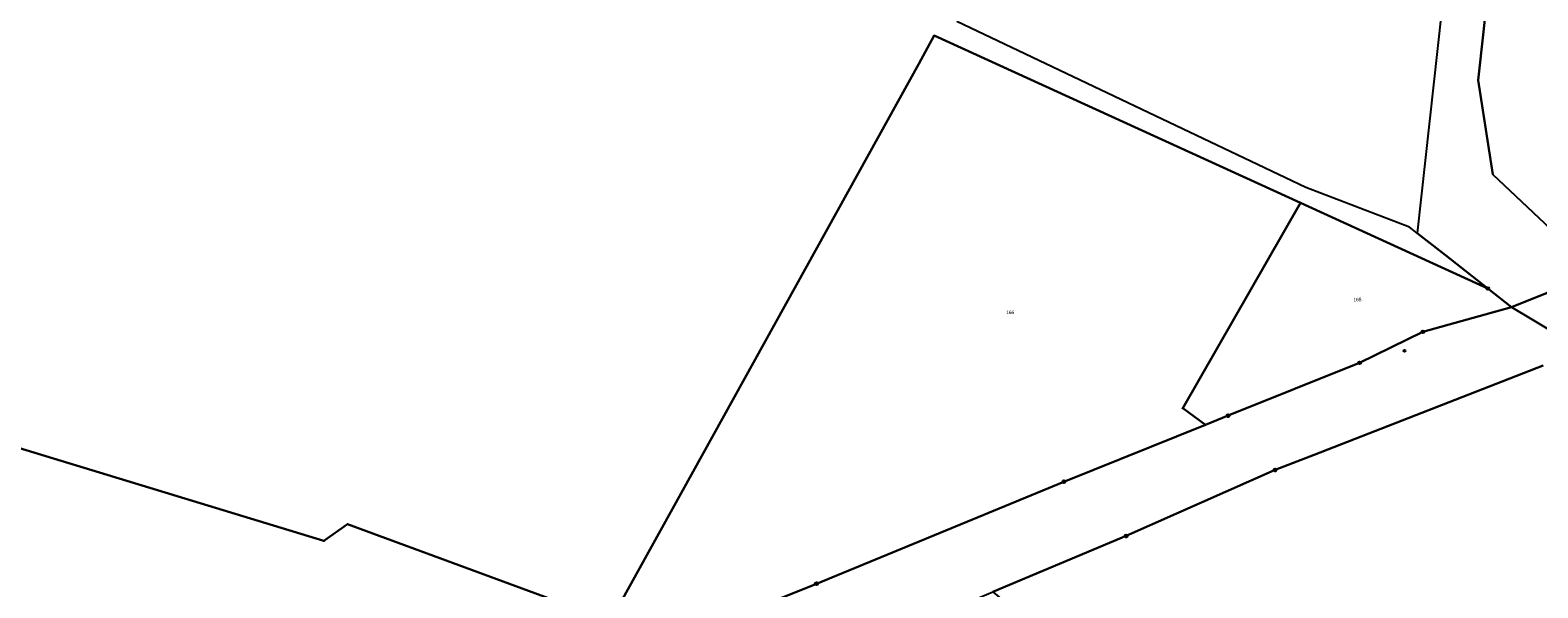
# Model space of a CAD drawing. Extents: x 2408905 to 2410405, y 5786105 to 5787663.
# Tile 40 of 43: x 2409768 to 2410029, y 5787236 to 5787333. Entities that reach past the tile are written whole.
import ezdxf

# ---------------------------------------------------------------- set-up
doc = ezdxf.new("R2010")
doc.units = 0
for name, color, linetype in [('K100-FLST_GRENZEN', 40, 'Continuous'), ('K105-FLST_NUMMERN', 40, 'Continuous'), ('K145-VERM_PKTE', 7, 'Continuous')]:
    doc.layers.add(name, color=color, linetype=linetype)
doc.styles.add('SIMPLEX', font='CONTINUOUS')

# ---------------------------------------------------------------- blocks, each defined once
blk = doc.blocks.new('128')
at = {"color": 11, "linetype": 'Continuous'}
blk.add_circle((0, 0), 0.5, dxfattribs=at)
blk = doc.blocks.new('251')
at = {"color": 40, "linetype": 'Continuous'}
blk.add_circle((0, 0), 0.175, dxfattribs=at)
blk = doc.blocks.new('GRENZSTEIN')
at = {"color": 7, "linetype": 'Continuous'}
blk.add_circle((0, 0), 0.75, dxfattribs=at)

msp = doc.modelspace()

# ---------------------------------------------------------------- linework, layer by layer
at = {"layer": 'K100-FLST_GRENZEN', "color": 7}
for points in [[(2409649.243, 5787370.594, 0), (2409661.99, 5787284.573, 0), (2409692.984, 5787279.155, 0), (2409694.601, 5787282.017, 0), (2409702.557, 5787279.593, 0), (2409818.61, 5787244.22, 0), (2409822.713, 5787247.107, 0), (2409866.812, 5787230.883, 0), (2409867.475, 5787230.639, 0), (2409868.33, 5787230.325, 0), (2409921.807, 5787327.035, 0), (2409924.509, 5787331.921, 0), (2409988.058, 5787302.885, 0), (2410020.534, 5787288.034, 0), (2410013.193, 5787293.79, 0), (2410008.315, 5787297.615, 0), (2410006.967, 5787298.671, 0), (2409988.99, 5787305.577, 0), (2409928.417, 5787334.369, 0)], [(2410016.034, 5787368.072, 0), (2410008.315, 5787297.615, 0), (2410013.193, 5787293.79, 0), (2410020.534, 5787288.034, 0), (2410024.645, 5787284.811, 0), (2410031.704, 5787287.6, 0), (2410034.076, 5787285.165, 0), (2410034.608, 5787284.618, 0), (2410035.824, 5787285.276, 0), (2410039.549, 5787287.29, 0), (2410041.077, 5787288.116, 0), (2410038.605, 5787290.524, 0), (2410039.388, 5787290.844, 0), (2410021.43, 5787307.789, 0), (2410018.884, 5787324.204, 0), (2410019.779, 5787332.595, 0), (2410023.904, 5787371.266, 0)], [(2410031.704, 5787287.6, 0), (2410024.645, 5787284.811, 0), (2410024.645, 5787284.811, 0), (2410028.261, 5787282.626, 0), (2410034.296, 5787278.978, 0)], [(2410034.296, 5787278.978, 0), (2410028.261, 5787282.626, 0), (2410024.645, 5787284.811, 0), (2410009.249, 5787280.495, 0), (2409998.272, 5787275.113, 0), (2409975.516, 5787265.955, 0), (2409971.593, 5787264.375, 0), (2409947.016, 5787254.496, 0), (2409904.055, 5787236.779, 0), (2409865.91, 5787221.422, 0), (2409864.613, 5787220.9, 0), (2409862.689, 5787220.125, 0), (2409861.336, 5787219.48, 0), (2409860.401, 5787219.034, 0), (2409825.138, 5787202.216, 0), (2409803.146, 5787190.1, 0), (2409795.711, 5787185.267, 0), (2409786.687, 5787179.402, 0), (2409768.552, 5787166.649, 0), (2409753.458, 5787155.012, 0)], [(2409753.458, 5787155.012, 0), (2409768.552, 5787166.649, 0), (2409786.687, 5787179.402, 0), (2409795.711, 5787185.267, 0), (2409803.146, 5787190.1, 0), (2409825.138, 5787202.216, 0), (2409860.401, 5787219.034, 0), (2409861.336, 5787219.48, 0), (2409862.689, 5787220.125, 0), (2409868.33, 5787230.325, 0), (2409867.475, 5787230.639, 0), (2409866.812, 5787230.883, 0), (2409822.713, 5787247.107, 0), (2409818.61, 5787244.22, 0), (2409702.557, 5787279.593, 0)], [(2409764.417, 5787154.041, 0), (2409781.871, 5787167.123, 0), (2409802.652, 5787179.747, 0), (2409823.386, 5787190.475, 0), (2409850.278, 5787201.352, 0), (2409862.598, 5787206.222, 0), (2409863.209, 5787206.464, 0), (2409866.389, 5787207.721, 0), (2409867.111, 5787208.006, 0), (2409884.332, 5787214.813, 0), (2409920.388, 5787229.35, 0), (2409934.665, 5787235.35, 0), (2409957.799, 5787245.073, 0), (2409983.677, 5787256.525, 0), (2409990.434, 5787259.16, 0), (2410030.15, 5787274.647, 0)], [(2410030.15, 5787274.647, 0), (2409990.434, 5787259.16, 0), (2409983.677, 5787256.525, 0), (2409957.799, 5787245.073, 0), (2409934.665, 5787235.35, 0), (2409934.665, 5787235.35, 0), (2410034.396, 5787152.102, 0)]]:
    msp.add_polyline3d(points, dxfattribs=at)
for points in [[(2410021.43, 5787307.789, 0), (2410039.388, 5787290.844, 0), (2410057.723, 5787298.354, 0), (2410049.812, 5787309.292, 0), (2410050.557, 5787315.633, 0), (2410051.35, 5787322.377, 0), (2410050.625, 5787362.751, 0), (2410035.869, 5787367.454, 0), (2410023.904, 5787371.266, 0), (2410019.779, 5787332.595, 0), (2410018.884, 5787324.204, 0), (2410021.43, 5787307.789, 0)], [(2409862.689, 5787220.125, 0), (2409864.613, 5787220.9, 0), (2409865.91, 5787221.422, 0), (2409904.055, 5787236.779, 0), (2409947.016, 5787254.496, 0), (2409971.593, 5787264.375, 0), (2409967.641, 5787267.23, 0), (2409988.058, 5787302.885, 0), (2409924.509, 5787331.921, 0), (2409921.807, 5787327.035, 0), (2409868.33, 5787230.325, 0), (2409862.689, 5787220.125, 0)], [(2409971.593, 5787264.375, 0), (2409975.516, 5787265.955, 0), (2409998.272, 5787275.113, 0), (2410009.249, 5787280.495, 0), (2410024.645, 5787284.811, 0), (2410020.534, 5787288.034, 0), (2409988.058, 5787302.885, 0), (2409967.641, 5787267.23, 0), (2409971.593, 5787264.375, 0)]]:
    msp.add_polyline3d(points, close=True, dxfattribs=at)

# ---------------------------------------------------------------- block references
at = {"layer": 'K100-FLST_GRENZEN', "xscale": 0.333, "yscale": 0.333}
for name, p in [('GRENZSTEIN', (2410020.534, 5787288.034)), ('251', (2410024.645, 5787284.811)), ('GRENZSTEIN', (2410009.249, 5787280.495)), ('GRENZSTEIN', (2409998.272, 5787275.113)), ('251', (2409967.641, 5787267.23)), ('251', (2409971.593, 5787264.375)), ('GRENZSTEIN', (2409975.516, 5787265.955)), ('GRENZSTEIN', (2409983.677, 5787256.525)), ('GRENZSTEIN', (2409947.016, 5787254.496)), ('251', (2409822.713, 5787247.107)), ('251', (2409818.61, 5787244.22)), ('GRENZSTEIN', (2409957.799, 5787245.073)), ('GRENZSTEIN', (2409904.055, 5787236.779))]:
    msp.add_blockref(name, p, dxfattribs=at)
at = {"layer": 'K145-VERM_PKTE', "xscale": 0.333, "yscale": 0.333}
msp.add_blockref('128', (2410006.079, 5787277.214), dxfattribs=at)

# ---------------------------------------------------------------- texts
at = {"layer": 'K105-FLST_NUMMERN', "color": 7, "linetype": 'Continuous', "style": 'SIMPLEX'}
for s, p in [('165', (2409997.247, 5787285.807, 50.009)), ('166', (2409936.99, 5787283.586, 50.009))]:
    msp.add_text(s, height=0.6, dxfattribs=at).set_placement(p)

doc.saveas('drawing.dxf')
